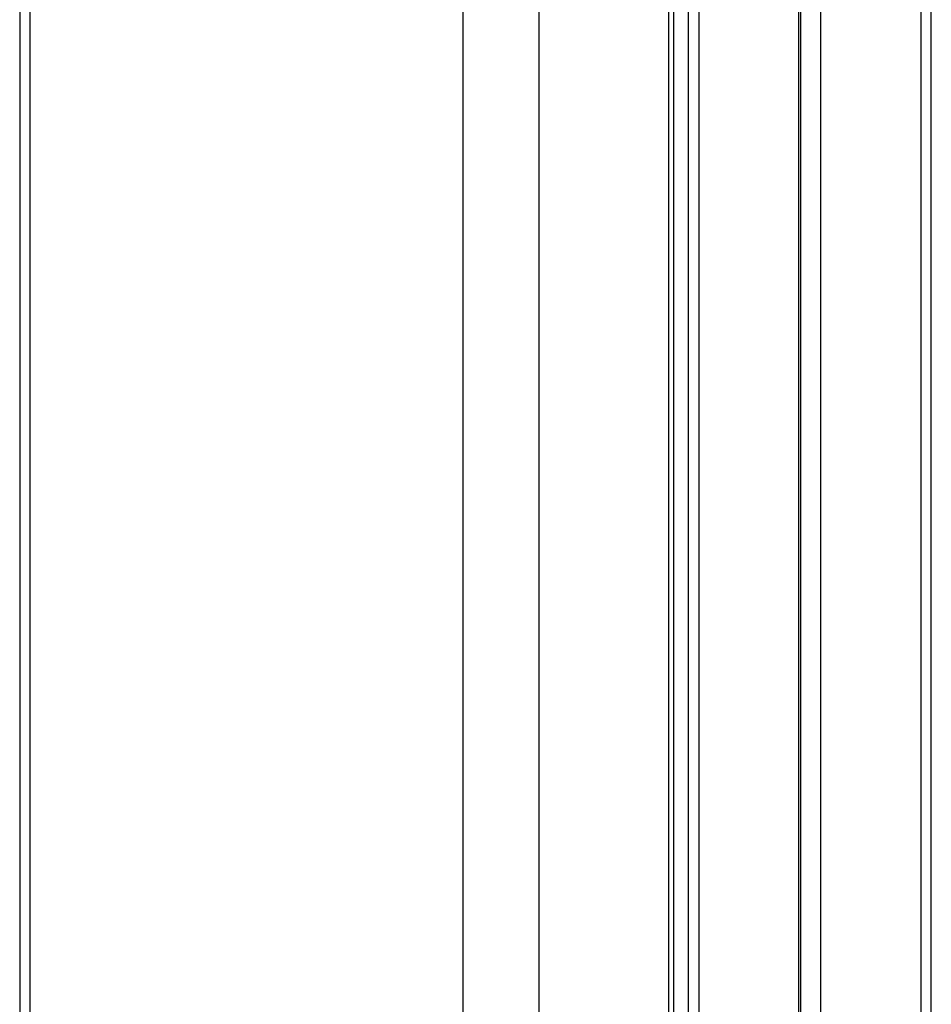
# Paper-space layout 'In Ground Anchor' of a CAD drawing. Header units: millimetres. Extents: x 38476 to 443956, y 10848 to 406945.
# Tile 51 of 71: x 292355 to 298501, y 139648 to 146284. Entities that reach past the tile are written whole.
import ezdxf

# ---------------------------------------------------------------- set-up
doc = ezdxf.new("R2010")
doc.units = ezdxf.units.MM

psp = doc.layouts.new('In Ground Anchor')

# ---------------------------------------------------------------- linework, layer by layer
at = {"color": 7, "linetype": 'Continuous', "lineweight": 25, "ltscale": 50}
for p, q in [((292355.4, 185584.5), (292355.4, 41884.5)), ((296765.6, 134531.8), (296765.6, 147311.2)), ((297621.6, 134850.1), (297621.6, 147311.2)), ((298500.6, 134687.8), (298500.6, 147311.2))]:
    psp.add_line(p, q, dxfattribs=at)
at = {"color": 8, "linetype": 'Continuous', "lineweight": 25, "ltscale": 50}
for p, q in [((292424.8, 185584.5), (292424.8, 41884.5)), ((295342.3, 185584.5), (295342.3, 41884.5)), ((295855.3, 185584.5), (295855.3, 41884.5)), ((296731, 134471.5), (296731, 147311.2)), ((296863.6, 134670.2), (296863.6, 147311.2)), ((296933.4, 147311.2), (296933.4, 134743.8)), ((297607, 134855.9), (297607, 147311.2)), ((297753.8, 147311.2), (297753.8, 134776.6)), ((298430.2, 147311.2), (298430.2, 134696.6))]:
    psp.add_line(p, q, dxfattribs=at)

doc.saveas('drawing.dxf')
